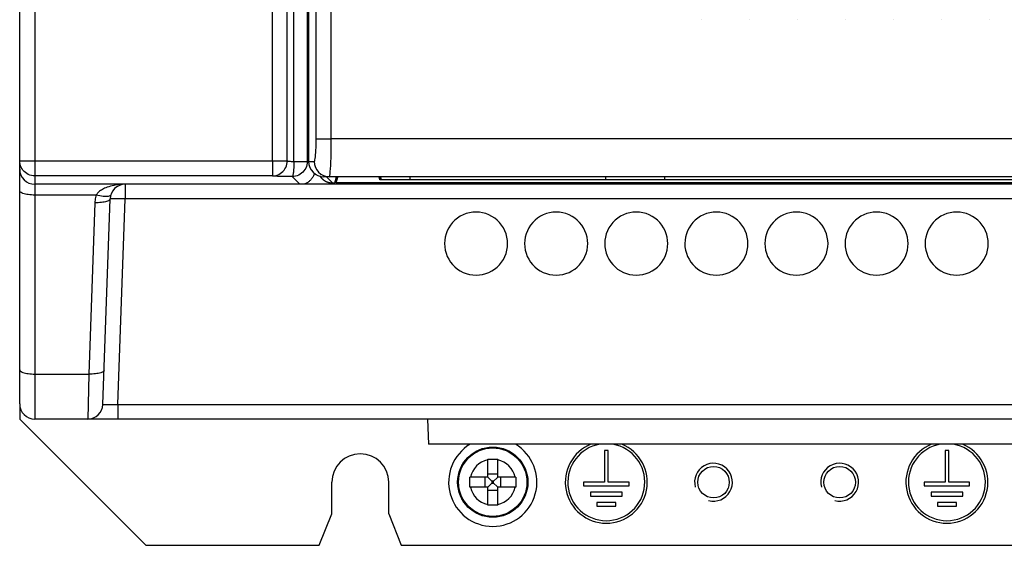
# Model space of a CAD drawing. Extents: x -837 to -216, y -123 to 601.
# Tile 4 of 136: x -624 to -546, y 112 to 154. Entities that reach past the tile are written whole.
import ezdxf

# ---------------------------------------------------------------- set-up
doc = ezdxf.new("R2010")
doc.units = 0
doc.header["$LTSCALE"] = 23.1
doc.layers.add('HEATSINK_AM_0', color=7, linetype='CONTINUOUS')

msp = doc.modelspace()

# ---------------------------------------------------------------- linework, layer by layer
at = {"layer": 'HEATSINK_AM_0', "color": 7}
for p, q in [((-622.92, 331.899), (-622.92, 121.899)), ((-624.12, 123.099), (-624.12, 330.699)), ((-604.09, 142.357), (-604.09, 330.699)), ((-602.907, 142.357), (-602.907, 330.699)), ((-602.385, 142.305), (-602.385, 226.745)), ((-601.326, 226.705), (-601.326, 142.305)), ((-601.219, 189.765), (-601.22, 142.299)), ((-601.214, 142.299), (-601.214, 189.763)), ((-600.614, 144.099), (-600.614, 185.578)), ((-599.418, 144.099), (-599.418, 185.578)), ((-570.065, 153.523), (-570.066, 153.522)), ((-566.255, 153.523), (-566.256, 153.522)), ((-562.445, 153.523), (-562.446, 153.522)), ((-558.635, 153.523), (-558.636, 153.522)), ((-554.825, 153.523), (-554.826, 153.522)), ((-551.015, 153.523), (-551.016, 153.522)), ((-547.205, 153.523), (-547.206, 153.522)), ((-600.614, 144.099), (-599.418, 144.099)), ((-511.826, 144.099), (-599.418, 144.099)), ((-624.12, 142.357), (-602.907, 142.357)), ((-604.09, 142.357), (-604.09, 141.157)), ((-602.385, 142.305), (-601.326, 142.305)), ((-601.209, 142.188), (-601.326, 142.305)), ((-601.22, 142.299), (-600.771, 142.299)), ((-601.22, 142.299), (-601.197, 142.065)), ((-604.09, 141.157), (-622.92, 141.157)), ((-505.32, 140.499), (-622.92, 140.499)), ((-615.761, 140.499), (-615.761, 139.341)), ((-602.525, 141.105), (-601.919, 140.499)), ((-600.366, 141.156), (-600.172, 140.963)), ((-512.42, 141.099), (-600.02, 141.099)), ((-600.019, 141.099), (-600.019, 141.099)), ((-599.322, 140.61), (-599.811, 141.099)), ((-599.322, 140.61), (-599.131, 140.61)), ((-599.131, 140.61), (-599.008, 141.099)), ((-599.02, 140.61), (-598.904, 141.073)), ((-599.02, 140.61), (-599.02, 141.054)), ((-513.42, 140.61), (-599.02, 140.61)), ((-595.559, 140.854), (-595.614, 141.076)), ((-595.559, 140.854), (-595.559, 141.099)), ((-516.881, 140.854), (-595.559, 140.854)), ((-595.52, 141.099), (-595.459, 140.855)), ((-593.19, 140.855), (-595.459, 140.855)), ((-593.19, 141.099), (-593.19, 140.855)), ((-577.65, 140.855), (-577.65, 141.099)), ((-573.01, 140.855), (-577.65, 140.855)), ((-573.01, 141.099), (-573.01, 140.855)), ((-618.06, 139.644), (-622.92, 139.644)), ((-618.159, 139.039), (-618.633, 125.465)), ((-617.529, 123.057), (-616.96, 139.341)), ((-616.33, 123.057), (-615.761, 139.341)), ((-512.479, 139.341), (-615.761, 139.341)), ((-622.92, 125.465), (-618.633, 125.465)), ((-618.633, 125.465), (-618.728, 121.899)), ((-624.12, 123.099), (-624.12, 121.899)), ((-616.33, 123.057), (-511.91, 123.057)), ((-616.33, 123.057), (-616.33, 121.899)), ((-624.12, 121.899), (-614.12, 111.899)), ((-505.32, 121.899), (-622.92, 121.899)), ((-591.795, 121.899), (-591.725, 119.899)), ((-539.715, 119.899), (-591.725, 119.899)), ((-587.02, 118.718), (-586.75, 118.719)), ((-587.02, 117.299), (-587.02, 118.718)), ((-586.75, 118.719), (-586.49, 118.719)), ((-586.49, 118.719), (-586.22, 118.718)), ((-586.22, 117.299), (-586.22, 118.718)), ((-577.47, 119.399), (-577.77, 119.399)), ((-577.77, 119.399), (-577.77, 116.899)), ((-577.47, 116.899), (-577.47, 119.399)), ((-550.47, 119.399), (-550.77, 119.399)), ((-550.77, 119.399), (-550.77, 116.899)), ((-550.47, 116.899), (-550.47, 119.399)), ((-588.44, 117.162), (-588.439, 117.299)), ((-588.44, 116.637), (-588.44, 117.162)), ((-587.02, 117.299), (-588.439, 117.299)), ((-587.254, 117.299), (-587.254, 116.499)), ((-586.22, 117.534), (-587.02, 117.534)), ((-586.966, 117.245), (-587.02, 117.299)), ((-586.688, 116.968), (-586.966, 117.245)), ((-586.551, 116.968), (-586.274, 117.246)), ((-586.274, 117.246), (-586.22, 117.299)), ((-584.801, 117.299), (-586.22, 117.299)), ((-585.985, 116.499), (-585.985, 117.299)), ((-584.801, 117.299), (-584.8, 117.162)), ((-584.8, 117.162), (-584.8, 116.637)), ((-599.37, 114.399), (-599.37, 116.899)), ((-594.87, 114.399), (-594.87, 116.899)), ((-588.439, 116.499), (-588.44, 116.637)), ((-587.02, 116.499), (-588.439, 116.499)), ((-586.966, 116.553), (-587.02, 116.499)), ((-587.02, 115.08), (-587.02, 116.499)), ((-586.688, 116.831), (-586.966, 116.553)), ((-586.551, 116.968), (-586.688, 116.968)), ((-586.688, 116.968), (-586.688, 116.831)), ((-586.688, 116.831), (-586.551, 116.831)), ((-586.551, 116.831), (-586.551, 116.968)), ((-586.551, 116.831), (-586.274, 116.553)), ((-586.274, 116.553), (-586.22, 116.499)), ((-584.801, 116.499), (-586.22, 116.499)), ((-586.22, 115.08), (-586.22, 116.499)), ((-584.8, 116.637), (-584.801, 116.499)), ((-577.77, 116.899), (-579.42, 116.899)), ((-579.42, 116.899), (-579.42, 116.599)), ((-579.42, 116.599), (-575.82, 116.599)), ((-575.82, 116.899), (-577.47, 116.899)), ((-575.82, 116.599), (-575.82, 116.899)), ((-550.77, 116.899), (-552.42, 116.899)), ((-552.42, 116.899), (-552.42, 116.599)), ((-552.42, 116.599), (-548.82, 116.599)), ((-548.82, 116.899), (-550.47, 116.899)), ((-548.82, 116.599), (-548.82, 116.899)), ((-587.02, 116.265), (-586.22, 116.265)), ((-576.37, 116.099), (-578.87, 116.099)), ((-578.87, 116.099), (-578.87, 115.799)), ((-578.87, 115.799), (-576.37, 115.799)), ((-576.37, 115.799), (-576.37, 116.099)), ((-549.37, 116.099), (-551.87, 116.099)), ((-551.87, 116.099), (-551.87, 115.799)), ((-551.87, 115.799), (-549.37, 115.799)), ((-549.37, 115.799), (-549.37, 116.099)), ((-586.75, 115.079), (-587.02, 115.08)), ((-586.49, 115.079), (-586.75, 115.079)), ((-586.22, 115.08), (-586.49, 115.079)), ((-576.87, 115.299), (-578.37, 115.299)), ((-578.37, 115.299), (-578.37, 114.999)), ((-578.37, 114.999), (-576.87, 114.999)), ((-576.87, 114.999), (-576.87, 115.299)), ((-549.87, 115.299), (-551.37, 115.299)), ((-551.37, 115.299), (-551.37, 114.999)), ((-551.37, 114.999), (-549.87, 114.999)), ((-549.87, 114.999), (-549.87, 115.299)), ((-600.37, 111.899), (-599.37, 114.399)), ((-594.87, 114.399), (-593.87, 111.899)), ((-614.12, 111.899), (-600.37, 111.899)), ((-593.87, 111.899), (-534.37, 111.899))]:
    msp.add_line(p, q, dxfattribs=at)
for points in [[(-600.771, 142.299), (-600.75, 142.316), (-600.73, 142.362), (-600.711, 142.438), (-600.692, 142.542), (-600.675, 142.673), (-600.66, 142.828), (-600.646, 143.005), (-600.635, 143.201), (-600.626, 143.411), (-600.619, 143.634), (-600.615, 143.862), (-600.614, 144.099)], [(-599.576, 141.099), (-599.555, 141.126), (-599.535, 141.204), (-599.515, 141.331), (-599.497, 141.504), (-599.48, 141.723), (-599.464, 141.981), (-599.451, 142.276), (-599.439, 142.602), (-599.43, 142.953), (-599.424, 143.323), (-599.42, 143.708), (-599.418, 144.099)], [(-622.92, 141.157), (-623.054, 141.165), (-623.187, 141.187), (-623.316, 141.225), (-623.44, 141.276), (-623.558, 141.341), (-623.668, 141.419), (-623.768, 141.509), (-623.858, 141.609), (-623.936, 141.718), (-624.001, 141.836), (-624.052, 141.96), (-624.09, 142.09), (-624.112, 142.222), (-624.12, 142.357)], [(-604.09, 141.157), (-603.958, 141.166), (-603.827, 141.189), (-603.7, 141.227), (-603.578, 141.278), (-603.462, 141.344), (-603.354, 141.422), (-603.256, 141.511), (-603.167, 141.611), (-603.091, 141.72), (-603.026, 141.838), (-602.975, 141.961), (-602.938, 142.09), (-602.915, 142.222), (-602.907, 142.357)], [(-602.907, 142.357), (-602.889, 142.349), (-602.862, 142.341), (-602.825, 142.334), (-602.78, 142.328), (-602.728, 142.322), (-602.668, 142.317), (-602.603, 142.312), (-602.533, 142.309), (-602.46, 142.306), (-602.385, 142.305)], [(-602.385, 142.305), (-602.386, 142.173), (-602.389, 142.043), (-602.394, 141.916), (-602.4, 141.794), (-602.408, 141.679), (-602.417, 141.57), (-602.428, 141.471), (-602.439, 141.382), (-602.452, 141.303), (-602.465, 141.237), (-602.479, 141.183), (-602.494, 141.143), (-602.509, 141.117), (-602.525, 141.105)], [(-601.326, 142.305), (-601.333, 142.17), (-601.356, 142.038), (-601.393, 141.909), (-601.445, 141.785), (-601.51, 141.667), (-601.588, 141.557), (-601.677, 141.457), (-601.778, 141.368), (-601.887, 141.29), (-602.005, 141.225), (-602.129, 141.173), (-602.258, 141.136), (-602.391, 141.113), (-602.525, 141.105)], [(-601.214, 142.299), (-601.191, 142.065), (-601.123, 141.84), (-601.013, 141.633), (-600.864, 141.451), (-600.683, 141.302), (-600.476, 141.191), (-600.252, 141.122)], [(-601.197, 142.065), (-601.128, 141.84), (-601.017, 141.632), (-600.868, 141.451), (-600.686, 141.301), (-600.479, 141.191), (-600.254, 141.122), (-600.019, 141.099)], [(-600.771, 142.299), (-600.748, 142.065), (-600.68, 141.84), (-600.57, 141.633), (-600.421, 141.451), (-600.24, 141.302), (-600.033, 141.191), (-599.809, 141.122), (-599.576, 141.099)], [(-600.765, 141.366), (-600.768, 141.352), (-600.787, 141.294), (-600.808, 141.237), (-600.832, 141.179), (-600.859, 141.122)], [(-615.761, 140.499), (-615.963, 140.495), (-616.153, 140.483), (-616.331, 140.465), (-616.497, 140.442), (-616.652, 140.414), (-616.796, 140.382), (-616.932, 140.347), (-617.058, 140.309), (-617.175, 140.269), (-617.284, 140.227), (-617.386, 140.182), (-617.479, 140.137), (-617.566, 140.09), (-617.645, 140.042), (-617.718, 139.994), (-617.785, 139.944), (-617.845, 139.895), (-617.899, 139.844), (-617.947, 139.794), (-617.99, 139.744), (-618.028, 139.694), (-618.06, 139.644)], [(-602.525, 141.105), (-602.715, 141.106), (-602.899, 141.108), (-603.077, 141.111), (-603.247, 141.114), (-603.407, 141.118), (-603.554, 141.122), (-603.686, 141.127), (-603.804, 141.132), (-603.904, 141.138), (-603.985, 141.144), (-604.047, 141.151), (-604.09, 141.157)], [(-600.859, 141.122), (-600.891, 141.065), (-600.925, 141.008), (-600.964, 140.952), (-601.005, 140.898), (-601.049, 140.848), (-601.093, 140.802), (-601.136, 140.761), (-601.179, 140.724), (-601.218, 140.693), (-601.256, 140.665), (-601.292, 140.641), (-601.325, 140.62), (-601.357, 140.601), (-601.386, 140.585), (-601.414, 140.571), (-601.44, 140.558), (-601.463, 140.547), (-601.484, 140.538), (-601.504, 140.529), (-601.52, 140.522), (-601.534, 140.517), (-601.546, 140.512), (-601.555, 140.508), (-601.562, 140.505), (-601.566, 140.502), (-601.567, 140.501), (-601.566, 140.5), (-601.563, 140.499)], [(-622.92, 139.644), (-623.054, 139.646), (-623.187, 139.652), (-623.316, 139.663), (-623.44, 139.678), (-623.558, 139.696), (-623.668, 139.719), (-623.768, 139.744), (-623.858, 139.773), (-623.936, 139.805), (-624.001, 139.839), (-624.052, 139.874), (-624.09, 139.911), (-624.112, 139.949), (-624.12, 139.988)], [(-618.06, 139.644), (-618.087, 139.545), (-618.11, 139.445), (-618.129, 139.344), (-618.144, 139.243), (-618.154, 139.141), (-618.159, 139.039)], [(-616.96, 139.341), (-616.969, 139.303), (-616.993, 139.266), (-617.031, 139.23), (-617.083, 139.197), (-617.148, 139.166), (-617.226, 139.137), (-617.316, 139.111), (-617.416, 139.089), (-617.525, 139.071), (-617.642, 139.056), (-617.765, 139.045), (-617.894, 139.039), (-618.026, 139.037), (-618.159, 139.039)], [(-616.91, 139.644), (-616.931, 139.607), (-616.969, 139.576), (-617.024, 139.552), (-617.094, 139.534), (-617.18, 139.523), (-617.279, 139.52), (-617.39, 139.523), (-617.511, 139.534), (-617.64, 139.552), (-617.777, 139.576), (-617.918, 139.607), (-618.06, 139.644)], [(-615.761, 139.341), (-615.895, 139.346), (-616.028, 139.349), (-616.157, 139.353), (-616.281, 139.355), (-616.399, 139.357), (-616.508, 139.358), (-616.608, 139.358), (-616.698, 139.358), (-616.776, 139.357), (-616.841, 139.355), (-616.893, 139.353), (-616.93, 139.349), (-616.953, 139.346), (-616.96, 139.341)], [(-587.945, 138.299), (-588.208, 138.285), (-588.465, 138.244), (-588.718, 138.176), (-588.963, 138.082), (-589.197, 137.963), (-589.416, 137.82), (-589.618, 137.656), (-589.802, 137.472), (-589.967, 137.269), (-590.11, 137.049), (-590.229, 136.815), (-590.323, 136.571), (-590.39, 136.319), (-590.431, 136.061), (-590.445, 135.801), (-590.432, 135.541), (-590.391, 135.284), (-590.324, 135.032), (-590.231, 134.788), (-590.113, 134.555), (-589.971, 134.336), (-589.808, 134.132), (-589.624, 133.947), (-589.422, 133.783), (-589.202, 133.639), (-588.968, 133.519), (-588.722, 133.424), (-588.468, 133.355), (-588.209, 133.313), (-587.945, 133.299)], [(-587.945, 133.299), (-587.682, 133.313), (-587.425, 133.354), (-587.171, 133.422), (-586.926, 133.516), (-586.693, 133.636), (-586.474, 133.778), (-586.271, 133.942), (-586.087, 134.126), (-585.923, 134.33), (-585.78, 134.55), (-585.661, 134.783), (-585.567, 135.027), (-585.499, 135.28), (-585.458, 135.537), (-585.445, 135.798), (-585.458, 136.058), (-585.499, 136.315), (-585.565, 136.567), (-585.658, 136.81), (-585.776, 137.043), (-585.918, 137.263), (-586.082, 137.466), (-586.266, 137.651), (-586.468, 137.816), (-586.687, 137.959), (-586.921, 138.08), (-587.167, 138.175), (-587.422, 138.244), (-587.681, 138.285), (-587.945, 138.299)], [(-581.595, 138.299), (-581.858, 138.285), (-582.115, 138.244), (-582.368, 138.176), (-582.613, 138.082), (-582.847, 137.963), (-583.066, 137.82), (-583.268, 137.656), (-583.452, 137.472), (-583.617, 137.269), (-583.76, 137.049), (-583.879, 136.815), (-583.973, 136.571), (-584.04, 136.319), (-584.081, 136.061), (-584.095, 135.801), (-584.082, 135.541), (-584.041, 135.284), (-583.974, 135.032), (-583.881, 134.788), (-583.763, 134.555), (-583.621, 134.336), (-583.458, 134.132), (-583.274, 133.947), (-583.072, 133.783), (-582.852, 133.639), (-582.618, 133.519), (-582.372, 133.424), (-582.118, 133.355), (-581.859, 133.313), (-581.595, 133.299)], [(-581.595, 133.299), (-581.332, 133.313), (-581.075, 133.354), (-580.821, 133.422), (-580.576, 133.516), (-580.343, 133.636), (-580.124, 133.778), (-579.921, 133.942), (-579.737, 134.126), (-579.573, 134.33), (-579.43, 134.55), (-579.311, 134.783), (-579.217, 135.027), (-579.149, 135.28), (-579.108, 135.537), (-579.095, 135.798), (-579.108, 136.058), (-579.149, 136.315), (-579.215, 136.567), (-579.308, 136.81), (-579.426, 137.043), (-579.568, 137.263), (-579.732, 137.466), (-579.916, 137.651), (-580.118, 137.816), (-580.337, 137.959), (-580.571, 138.08), (-580.817, 138.175), (-581.072, 138.244), (-581.331, 138.285), (-581.595, 138.299)], [(-575.245, 138.299), (-575.508, 138.285), (-575.765, 138.244), (-576.018, 138.176), (-576.263, 138.082), (-576.497, 137.963), (-576.716, 137.82), (-576.918, 137.656), (-577.102, 137.472), (-577.267, 137.269), (-577.41, 137.049), (-577.529, 136.815), (-577.623, 136.571), (-577.69, 136.319), (-577.731, 136.061), (-577.745, 135.801), (-577.732, 135.541), (-577.691, 135.284), (-577.624, 135.032), (-577.531, 134.788), (-577.413, 134.555), (-577.271, 134.336), (-577.108, 134.132), (-576.924, 133.947), (-576.722, 133.783), (-576.502, 133.639), (-576.268, 133.519), (-576.022, 133.424), (-575.768, 133.355), (-575.509, 133.313), (-575.245, 133.299)], [(-575.245, 133.299), (-574.982, 133.313), (-574.725, 133.354), (-574.471, 133.422), (-574.226, 133.516), (-573.993, 133.636), (-573.774, 133.778), (-573.571, 133.942), (-573.387, 134.126), (-573.223, 134.33), (-573.08, 134.55), (-572.961, 134.783), (-572.867, 135.027), (-572.799, 135.28), (-572.758, 135.537), (-572.745, 135.798), (-572.758, 136.058), (-572.799, 136.315), (-572.865, 136.567), (-572.958, 136.81), (-573.076, 137.043), (-573.218, 137.263), (-573.382, 137.466), (-573.566, 137.651), (-573.768, 137.816), (-573.987, 137.959), (-574.221, 138.08), (-574.467, 138.175), (-574.722, 138.244), (-574.981, 138.285), (-575.245, 138.299)], [(-568.895, 138.299), (-569.158, 138.285), (-569.415, 138.244), (-569.668, 138.176), (-569.913, 138.082), (-570.147, 137.963), (-570.366, 137.82), (-570.568, 137.656), (-570.752, 137.472), (-570.917, 137.269), (-571.06, 137.049), (-571.179, 136.815), (-571.273, 136.571), (-571.34, 136.319), (-571.381, 136.061), (-571.395, 135.801), (-571.382, 135.541), (-571.341, 135.284), (-571.274, 135.032), (-571.181, 134.788), (-571.063, 134.555), (-570.921, 134.336), (-570.758, 134.132), (-570.574, 133.947), (-570.372, 133.783), (-570.152, 133.639), (-569.918, 133.519), (-569.672, 133.424), (-569.418, 133.355), (-569.159, 133.313), (-568.895, 133.299)], [(-568.895, 133.299), (-568.632, 133.313), (-568.375, 133.354), (-568.121, 133.422), (-567.876, 133.516), (-567.643, 133.636), (-567.424, 133.778), (-567.221, 133.942), (-567.037, 134.126), (-566.873, 134.33), (-566.73, 134.55), (-566.611, 134.783), (-566.517, 135.027), (-566.449, 135.28), (-566.408, 135.537), (-566.395, 135.798), (-566.408, 136.058), (-566.449, 136.315), (-566.515, 136.567), (-566.608, 136.81), (-566.726, 137.043), (-566.868, 137.263), (-567.032, 137.466), (-567.216, 137.651), (-567.418, 137.816), (-567.637, 137.959), (-567.871, 138.08), (-568.117, 138.175), (-568.372, 138.244), (-568.631, 138.285), (-568.895, 138.299)], [(-562.545, 138.299), (-562.808, 138.285), (-563.065, 138.244), (-563.318, 138.176), (-563.563, 138.082), (-563.797, 137.963), (-564.016, 137.82), (-564.218, 137.656), (-564.402, 137.472), (-564.567, 137.269), (-564.71, 137.049), (-564.829, 136.815), (-564.923, 136.571), (-564.99, 136.319), (-565.031, 136.061), (-565.045, 135.801), (-565.032, 135.541), (-564.991, 135.284), (-564.924, 135.032), (-564.831, 134.788), (-564.713, 134.555), (-564.571, 134.336), (-564.408, 134.132), (-564.224, 133.947), (-564.022, 133.783), (-563.802, 133.639), (-563.568, 133.519), (-563.322, 133.424), (-563.068, 133.355), (-562.809, 133.313), (-562.545, 133.299)], [(-562.545, 133.299), (-562.282, 133.313), (-562.025, 133.354), (-561.771, 133.422), (-561.526, 133.516), (-561.293, 133.636), (-561.074, 133.778), (-560.871, 133.942), (-560.687, 134.126), (-560.523, 134.33), (-560.38, 134.55), (-560.261, 134.783), (-560.167, 135.027), (-560.099, 135.28), (-560.058, 135.537), (-560.045, 135.798), (-560.058, 136.058), (-560.099, 136.315), (-560.165, 136.567), (-560.258, 136.81), (-560.376, 137.043), (-560.518, 137.263), (-560.682, 137.466), (-560.866, 137.651), (-561.068, 137.816), (-561.287, 137.959), (-561.521, 138.08), (-561.767, 138.175), (-562.022, 138.244), (-562.281, 138.285), (-562.545, 138.299)], [(-556.195, 138.299), (-556.458, 138.285), (-556.715, 138.244), (-556.968, 138.176), (-557.213, 138.082), (-557.447, 137.963), (-557.666, 137.82), (-557.868, 137.656), (-558.052, 137.472), (-558.217, 137.269), (-558.36, 137.049), (-558.479, 136.815), (-558.573, 136.571), (-558.64, 136.319), (-558.681, 136.061), (-558.695, 135.801), (-558.682, 135.541), (-558.641, 135.284), (-558.574, 135.032), (-558.481, 134.788), (-558.363, 134.555), (-558.221, 134.336), (-558.058, 134.132), (-557.874, 133.947), (-557.672, 133.783), (-557.452, 133.639), (-557.218, 133.519), (-556.972, 133.424), (-556.718, 133.355), (-556.459, 133.313), (-556.195, 133.299)], [(-556.195, 133.299), (-555.932, 133.313), (-555.675, 133.354), (-555.421, 133.422), (-555.176, 133.516), (-554.943, 133.636), (-554.724, 133.778), (-554.521, 133.942), (-554.337, 134.126), (-554.173, 134.33), (-554.03, 134.55), (-553.911, 134.783), (-553.817, 135.027), (-553.749, 135.28), (-553.708, 135.537), (-553.695, 135.798), (-553.708, 136.058), (-553.749, 136.315), (-553.815, 136.567), (-553.908, 136.81), (-554.026, 137.043), (-554.168, 137.263), (-554.332, 137.466), (-554.516, 137.651), (-554.718, 137.816), (-554.937, 137.959), (-555.171, 138.08), (-555.417, 138.175), (-555.672, 138.244), (-555.931, 138.285), (-556.195, 138.299)], [(-549.845, 138.299), (-550.108, 138.285), (-550.365, 138.244), (-550.618, 138.176), (-550.863, 138.082), (-551.097, 137.963), (-551.316, 137.82), (-551.518, 137.656), (-551.702, 137.472), (-551.867, 137.269), (-552.01, 137.049), (-552.129, 136.815), (-552.223, 136.571), (-552.29, 136.319), (-552.331, 136.061), (-552.345, 135.801), (-552.332, 135.541), (-552.291, 135.284), (-552.224, 135.032), (-552.131, 134.788), (-552.013, 134.555), (-551.871, 134.336), (-551.708, 134.132), (-551.524, 133.947), (-551.322, 133.783), (-551.102, 133.639), (-550.868, 133.519), (-550.622, 133.424), (-550.368, 133.355), (-550.109, 133.313), (-549.845, 133.299)], [(-549.845, 133.299), (-549.582, 133.313), (-549.325, 133.354), (-549.071, 133.422), (-548.826, 133.516), (-548.593, 133.636), (-548.374, 133.778), (-548.171, 133.942), (-547.987, 134.126), (-547.823, 134.33), (-547.68, 134.55), (-547.561, 134.783), (-547.467, 135.027), (-547.399, 135.28), (-547.358, 135.537), (-547.345, 135.798), (-547.358, 136.058), (-547.399, 136.315), (-547.465, 136.567), (-547.558, 136.81), (-547.676, 137.043), (-547.818, 137.263), (-547.982, 137.466), (-548.166, 137.651), (-548.368, 137.816), (-548.587, 137.959), (-548.821, 138.08), (-549.067, 138.175), (-549.322, 138.244), (-549.581, 138.285), (-549.845, 138.299)], [(-624.12, 125.809), (-624.112, 125.77), (-624.09, 125.732), (-624.052, 125.695), (-624.001, 125.66), (-623.936, 125.626), (-623.858, 125.594), (-623.768, 125.565), (-623.668, 125.54), (-623.558, 125.517), (-623.44, 125.499), (-623.316, 125.484), (-623.187, 125.473), (-623.054, 125.467), (-622.92, 125.465)], [(-617.434, 125.767), (-617.443, 125.729), (-617.467, 125.692), (-617.505, 125.656), (-617.557, 125.623), (-617.622, 125.591), (-617.7, 125.563), (-617.79, 125.537), (-617.89, 125.515), (-617.999, 125.496), (-618.116, 125.482), (-618.24, 125.471), (-618.368, 125.465), (-618.5, 125.463), (-618.633, 125.465)], [(-617.529, 123.057), (-617.522, 123.053), (-617.499, 123.05), (-617.462, 123.047), (-617.411, 123.045), (-617.347, 123.043), (-617.269, 123.042), (-617.18, 123.042), (-617.079, 123.042), (-616.97, 123.043), (-616.852, 123.045), (-616.727, 123.047), (-616.598, 123.049), (-616.465, 123.053), (-616.33, 123.057)]]:
    msp.add_lwpolyline(points, dxfattribs=at)
msp.add_polyline3d([(-600.172, 140.963, 0), (-600.167, 140.957, 0), (-600.162, 140.952, 0), (-600.156, 140.947, 0), (-600.151, 140.942, 0), (-600.146, 140.937, 0), (-600.14, 140.932, 0), (-600.135, 140.927, 0), (-600.129, 140.922, 0), (-600.124, 140.917, 0), (-600.118, 140.912, 0), (-600.113, 140.907, 0), (-600.107, 140.902, 0), (-600.102, 140.898, 0), (-600.096, 140.893, 0), (-600.09, 140.888, 0), (-600.085, 140.883, 0), (-600.079, 140.879, 0), (-600.073, 140.874, 0), (-600.068, 140.869, 0), (-600.062, 140.865, 0), (-600.056, 140.86, 0), (-600.05, 140.856, 0), (-600.044, 140.851, 0), (-600.038, 140.847, 0), (-600.032, 140.843, 0), (-600.026, 140.838, 0), (-600.02, 140.834, 0), (-600.014, 140.83, 0), (-600.008, 140.826, 0), (-600.002, 140.821, 0), (-599.996, 140.817, 0), (-599.99, 140.813, 0), (-599.984, 140.809, 0), (-599.978, 140.805, 0), (-599.971, 140.801, 0), (-599.965, 140.797, 0), (-599.959, 140.793, 0), (-599.953, 140.789, 0), (-599.946, 140.785, 0), (-599.94, 140.782, 0), (-599.934, 140.778, 0), (-599.927, 140.774, 0), (-599.921, 140.77, 0), (-599.915, 140.767, 0), (-599.908, 140.763, 0), (-599.902, 140.759, 0), (-599.895, 140.756, 0), (-599.889, 140.752, 0), (-599.882, 140.749, 0), (-599.876, 140.746, 0), (-599.869, 140.742, 0), (-599.863, 140.739, 0), (-599.856, 140.736, 0), (-599.849, 140.732, 0), (-599.843, 140.729, 0), (-599.836, 140.726, 0), (-599.829, 140.723, 0), (-599.823, 140.72, 0), (-599.816, 140.717, 0), (-599.809, 140.714, 0), (-599.803, 140.711, 0), (-599.796, 140.708, 0), (-599.789, 140.705, 0), (-599.782, 140.702, 0), (-599.775, 140.699, 0), (-599.768, 140.696, 0), (-599.762, 140.694, 0), (-599.755, 140.691, 0), (-599.748, 140.688, 0), (-599.741, 140.686, 0), (-599.734, 140.683, 0), (-599.727, 140.681, 0), (-599.72, 140.678, 0), (-599.713, 140.676, 0), (-599.706, 140.673, 0), (-599.699, 140.671, 0), (-599.692, 140.669, 0), (-599.685, 140.667, 0), (-599.678, 140.664, 0), (-599.671, 140.662, 0), (-599.664, 140.66, 0), (-599.657, 140.658, 0), (-599.65, 140.656, 0), (-599.643, 140.654, 0), (-599.636, 140.652, 0), (-599.629, 140.65, 0), (-599.621, 140.648, 0), (-599.614, 140.646, 0), (-599.607, 140.645, 0), (-599.6, 140.643, 0), (-599.593, 140.641, 0), (-599.586, 140.64, 0), (-599.578, 140.638, 0), (-599.571, 140.636, 0), (-599.564, 140.635, 0), (-599.557, 140.634, 0), (-599.549, 140.632, 0), (-599.542, 140.631, 0), (-599.535, 140.629, 0), (-599.528, 140.628, 0), (-599.52, 140.627, 0), (-599.513, 140.626, 0), (-599.506, 140.625, 0), (-599.499, 140.623, 0), (-599.491, 140.622, 0), (-599.484, 140.621, 0), (-599.477, 140.62, 0), (-599.469, 140.619, 0), (-599.462, 140.619, 0), (-599.455, 140.618, 0), (-599.447, 140.617, 0), (-599.44, 140.616, 0), (-599.433, 140.616, 0), (-599.425, 140.615, 0), (-599.418, 140.614, 0), (-599.411, 140.614, 0), (-599.403, 140.613, 0), (-599.396, 140.613, 0), (-599.389, 140.612, 0), (-599.381, 140.612, 0), (-599.374, 140.612, 0), (-599.366, 140.611, 0), (-599.359, 140.611, 0), (-599.352, 140.611, 0), (-599.344, 140.611, 0), (-599.337, 140.611, 0), (-599.33, 140.61, 0), (-599.322, 140.61, 0)], dxfattribs=at)
for centre, radius in [((-586.62, 116.899), 2.782), ((-586.62, 116.899), 2.781), ((-586.62, 116.899), 2.714), ((-569.12, 116.899), 1.25), ((-559.12, 116.899), 1.25)]:
    msp.add_circle(centre, radius, dxfattribs=at)
for centre, radius, start, end in [((-622.92, 141.699), 1.2, 180, 270), ((-615.761, 139.299), 1.2, 90, 177.99988), ((-622.92, 123.099), 1.2, 180, 270), ((-618.728, 123.099), 1.2, 270.00009, 357.99937), ((-586.62, 116.899), 3.5, 120.95411, 59.04589), ((-577.62, 116.899), 3.25, 112.15097, 67.84903), ((-577.62, 116.899), 3.05, 99.96155, 80.03845), ((-550.62, 116.899), 3.25, 112.15097, 67.84903), ((-550.62, 116.899), 3.05, 99.96155, 80.03845), ((-597.12, 116.899), 2.25, 0, 180), ((-586.62, 116.899), 1.818, 102.71159, 167.28841), ((-586.62, 116.899), 1.818, 12.71159, 77.28841), ((-569.12, 116.899), 1.5, 255, 195), ((-559.12, 116.899), 1.5, 255, 195), ((-586.62, 116.899), 1.818, 192.71159, 257.28841), ((-586.62, 116.899), 1.818, 282.71159, 347.28841)]:
    msp.add_arc(centre, radius, start, end, dxfattribs=at)

doc.saveas('drawing.dxf')
